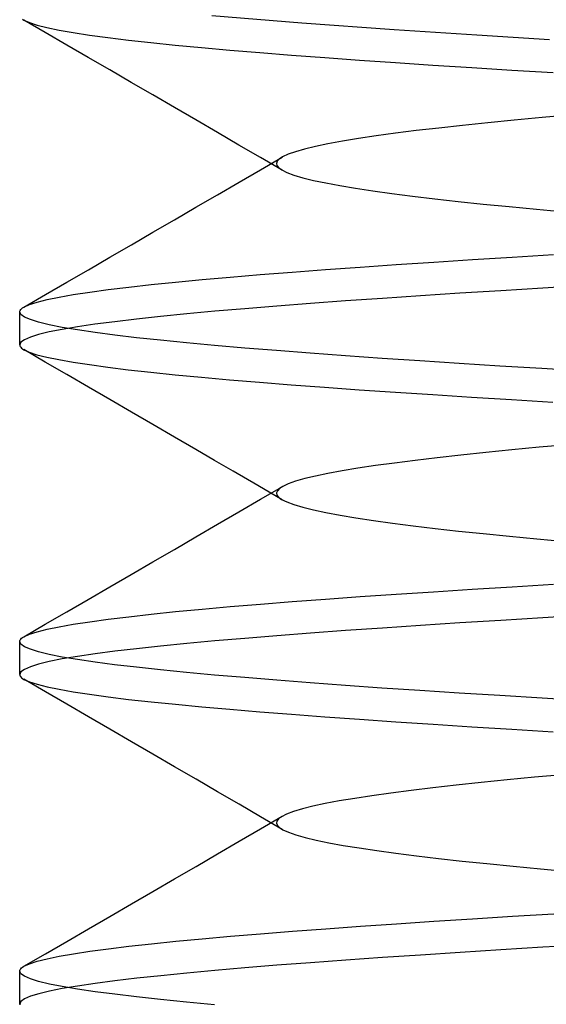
# Model space of a CAD drawing. Header units: millimetres. Extents: x 0 to 93, y -1.2 to 50.
# Tile 86 of 140: x 82.9 to 83.7, y 2.9 to 4.4. Entities that reach past the tile are written whole.
import ezdxf

# ---------------------------------------------------------------- set-up
doc = ezdxf.new("R2010")
doc.units = ezdxf.units.MM
doc.layers.add('MAIN-2', color=7, linetype='Continuous')

msp = doc.modelspace()

# ---------------------------------------------------------------- linework, layer by layer
at = {"layer": 'MAIN-2'}
for p, q in [((82.905, 4.4439), (82.9069, 4.4427)), ((82.9394, 4.4238), (82.9068, 4.4427)), ((82.9069, 4.4427), (82.9152, 4.4389)), ((82.9152, 4.4389), (82.9269, 4.4351)), ((83.1923, 4.4495), (83.3286, 4.4383)), ((83.3286, 4.4383), (83.4687, 4.4283)), ((82.9269, 4.4351), (82.9419, 4.4313)), ((82.972, 4.4049), (82.9394, 4.4238)), ((82.9419, 4.4313), (82.9602, 4.4275)), ((82.9602, 4.4275), (82.9818, 4.4237)), ((82.9818, 4.4237), (83.0066, 4.4199)), ((83.4687, 4.4283), (83.5941, 4.4201)), ((83.0066, 4.4199), (83.0345, 4.4161)), ((83.0345, 4.4161), (83.0655, 4.4124)), ((83.0655, 4.4124), (83.0996, 4.4086)), ((83.0996, 4.4086), (83.1367, 4.4048)), ((83.5941, 4.4201), (83.7048, 4.4133)), ((83.0046, 4.386), (82.972, 4.4049)), ((83.1367, 4.4048), (83.1766, 4.401)), ((83.1766, 4.401), (83.2193, 4.3972)), ((83.2193, 4.3972), (83.2648, 4.3934)), ((83.2648, 4.3934), (83.3129, 4.3896)), ((83.0372, 4.367), (83.0046, 4.386)), ((83.3129, 4.3896), (83.3634, 4.3858)), ((83.3634, 4.3858), (83.4161, 4.382)), ((83.4161, 4.382), (83.4709, 4.3782)), ((83.4709, 4.3782), (83.5277, 4.3745)), ((83.0699, 4.3481), (83.0372, 4.367)), ((83.5277, 4.3745), (83.5865, 4.3707)), ((83.5865, 4.3707), (83.6473, 4.3669)), ((83.6473, 4.3669), (83.7099, 4.3631)), ((83.1026, 4.3291), (83.0699, 4.3481)), ((83.1353, 4.3102), (83.1026, 4.3291)), ((83.1679, 4.2912), (83.1353, 4.3102)), ((83.2006, 4.2722), (83.1679, 4.2912)), ((83.6109, 4.2871), (83.5726, 4.283)), ((83.6511, 4.2911), (83.6109, 4.2871)), ((83.6932, 4.2951), (83.6511, 4.2911)), ((83.7371, 4.299), (83.6932, 4.2951)), ((83.2333, 4.2532), (83.2006, 4.2722)), ((83.5023, 4.275), (83.4706, 4.271)), ((83.5364, 4.279), (83.5023, 4.275)), ((83.5726, 4.283), (83.5364, 4.279)), ((83.3902, 4.259), (83.3684, 4.255)), ((83.4145, 4.263), (83.3902, 4.259)), ((83.4413, 4.267), (83.4145, 4.263)), ((83.4706, 4.271), (83.4413, 4.267)), ((83.266, 4.2342), (83.2333, 4.2532)), ((83.319, 4.2431), (83.3078, 4.2392)), ((83.3328, 4.2471), (83.319, 4.2431)), ((83.3493, 4.2511), (83.3328, 4.2471)), ((83.3684, 4.255), (83.3493, 4.2511)), ((83.2986, 4.2152), (83.266, 4.2342)), ((83.2661, 4.2158), (83.2988, 4.2348)), ((83.2914, 4.2286), (83.2903, 4.2254)), ((83.2945, 4.2319), (83.2914, 4.2286)), ((83.2994, 4.2352), (83.2945, 4.2319)), ((83.3078, 4.2392), (83.2994, 4.2352)), ((83.2334, 4.1968), (83.2661, 4.2158)), ((83.2903, 4.2254), (83.291, 4.2221)), ((83.291, 4.2221), (83.2936, 4.2188)), ((83.2936, 4.2188), (83.2981, 4.2155)), ((83.2981, 4.2155), (83.3061, 4.2116)), ((83.3061, 4.2116), (83.3168, 4.2076)), ((83.3168, 4.2076), (83.3302, 4.2036)), ((83.3302, 4.2036), (83.3463, 4.1996)), ((83.3463, 4.1996), (83.365, 4.1956)), ((83.2007, 4.1778), (83.2334, 4.1968)), ((83.365, 4.1956), (83.3863, 4.1917)), ((83.3863, 4.1917), (83.4102, 4.1877)), ((83.4102, 4.1877), (83.4366, 4.1837)), ((83.4366, 4.1837), (83.4655, 4.1797)), ((83.168, 4.1588), (83.2007, 4.1778)), ((83.4655, 4.1797), (83.4967, 4.1757)), ((83.4967, 4.1757), (83.5303, 4.1717)), ((83.5303, 4.1717), (83.566, 4.1677)), ((83.566, 4.1677), (83.6038, 4.1637)), ((83.1354, 4.1399), (83.168, 4.1588)), ((83.6038, 4.1637), (83.6433, 4.1597)), ((83.6433, 4.1597), (83.6846, 4.1558)), ((83.6846, 4.1558), (83.7275, 4.1518)), ((83.1027, 4.1209), (83.1354, 4.1399)), ((83.07, 4.1019), (83.1027, 4.1209)), ((83.0374, 4.083), (83.07, 4.1019)), ((83.0047, 4.064), (83.0374, 4.083)), ((83.5288, 4.0756), (83.5875, 4.0794)), ((83.5875, 4.0794), (83.6481, 4.0832)), ((83.6481, 4.0832), (83.7106, 4.0869)), ((82.9721, 4.0451), (83.0047, 4.064)), ((83.3139, 4.0605), (83.3645, 4.0643)), ((83.3645, 4.0643), (83.4173, 4.0681)), ((83.4173, 4.0681), (83.4721, 4.0719)), ((83.4721, 4.0719), (83.5288, 4.0756)), ((83.1372, 4.0453), (83.1773, 4.0491)), ((83.1773, 4.0491), (83.2201, 4.0529)), ((83.2201, 4.0529), (83.2657, 4.0567)), ((83.2657, 4.0567), (83.3139, 4.0605)), ((82.9395, 4.0262), (82.9721, 4.0451)), ((83.0068, 4.0301), (83.0348, 4.0339)), ((83.0348, 4.0339), (83.0659, 4.0377)), ((83.0659, 4.0377), (83.1001, 4.0415)), ((83.1001, 4.0415), (83.1372, 4.0453)), ((83.6945, 4.036), (83.6306, 4.0321)), ((83.7603, 4.0399), (83.6945, 4.036)), ((82.9068, 4.0073), (82.9395, 4.0262)), ((82.9269, 4.0149), (82.942, 4.0187)), ((82.942, 4.0187), (82.9603, 4.0225)), ((82.9603, 4.0225), (82.9819, 4.0263)), ((82.9819, 4.0263), (83.0068, 4.0301)), ((83.4509, 4.0205), (83.3952, 4.0166)), ((83.5088, 4.0244), (83.4509, 4.0205)), ((83.5686, 4.0283), (83.5088, 4.0244)), ((83.6306, 4.0321), (83.5686, 4.0283)), ((82.9012, 4.0024), (82.9021, 4.0037)), ((82.9021, 4.0037), (82.9034, 4.0049)), ((82.9034, 4.0049), (82.905, 4.0061)), ((82.905, 4.0061), (82.9069, 4.0073)), ((82.9069, 4.0073), (82.9153, 4.0111)), ((82.9153, 4.0111), (82.9269, 4.0149)), ((83.2422, 4.0048), (83.1966, 4.0009)), ((83.2906, 4.0088), (83.2422, 4.0048)), ((83.3417, 4.0127), (83.2906, 4.0088)), ((83.3952, 4.0166), (83.3417, 4.0127)), ((82.9005, 4), (82.9007, 4.0012)), ((82.9023, 3.9961), (82.9005, 4)), ((82.9005, 3.95), (82.9005, 4)), ((82.9007, 4.0012), (82.9012, 4.0024)), ((82.9077, 3.9922), (82.9023, 3.9961)), ((82.9167, 3.9883), (82.9077, 3.9922)), ((82.9292, 3.9844), (82.9167, 3.9883)), ((83.0779, 3.9891), (83.0447, 3.9852)), ((83.1144, 3.9931), (83.0779, 3.9891)), ((83.154, 3.997), (83.1144, 3.9931)), ((83.1966, 4.0009), (83.154, 3.997)), ((82.9454, 3.9804), (82.9292, 3.9844)), ((82.9651, 3.9765), (82.9454, 3.9804)), ((82.9651, 3.9735), (82.9454, 3.9696)), ((82.9882, 3.9774), (82.9651, 3.9735)), ((82.9882, 3.9726), (82.9651, 3.9765)), ((83.0147, 3.9813), (82.9882, 3.9774)), ((83.0447, 3.9852), (83.0147, 3.9813)), ((82.9167, 3.9617), (82.9077, 3.9578)), ((82.9293, 3.9657), (82.9167, 3.9617)), ((82.9454, 3.9696), (82.9293, 3.9657)), ((83.0148, 3.9687), (82.9882, 3.9726)), ((83.0447, 3.9648), (83.0148, 3.9687)), ((83.0778, 3.9609), (83.0447, 3.9648)), ((83.1143, 3.957), (83.0778, 3.9609)), ((82.9023, 3.9539), (82.9005, 3.95)), ((82.9005, 3.95), (82.9007, 3.9488)), ((82.9007, 3.9488), (82.9012, 3.9476)), ((82.9012, 3.9476), (82.9021, 3.9464)), ((82.9021, 3.9464), (82.9033, 3.9452)), ((82.9077, 3.9578), (82.9023, 3.9539)), ((82.9033, 3.9452), (82.9049, 3.9439)), ((82.9049, 3.9439), (82.9069, 3.9427)), ((83.1538, 3.953), (83.1143, 3.957)), ((83.1964, 3.9491), (83.1538, 3.953)), ((83.242, 3.9452), (83.1964, 3.9491)), ((83.2904, 3.9413), (83.242, 3.9452)), ((82.9394, 3.9238), (82.9068, 3.9428)), ((82.9069, 3.9427), (82.9151, 3.9389)), ((82.9151, 3.9389), (82.9267, 3.9351)), ((82.9267, 3.9351), (82.9417, 3.9313)), ((82.9417, 3.9313), (82.96, 3.9276)), ((83.3414, 3.9373), (83.2904, 3.9413)), ((83.3948, 3.9334), (83.3414, 3.9373)), ((83.4504, 3.9295), (83.3948, 3.9334)), ((83.508, 3.9257), (83.4504, 3.9295)), ((82.9721, 3.9049), (82.9394, 3.9238)), ((82.96, 3.9276), (82.9815, 3.9238)), ((82.9815, 3.9238), (83.0063, 3.92)), ((83.0063, 3.92), (83.0342, 3.9162)), ((83.0342, 3.9162), (83.0652, 3.9124)), ((83.5676, 3.9218), (83.508, 3.9257)), ((83.6293, 3.9179), (83.5676, 3.9218)), ((83.6931, 3.914), (83.6293, 3.9179)), ((83.7589, 3.9101), (83.6931, 3.914)), ((83.0047, 3.886), (82.9721, 3.9049)), ((83.0652, 3.9124), (83.0993, 3.9086)), ((83.0993, 3.9086), (83.1363, 3.9048)), ((83.1363, 3.9048), (83.1762, 3.901)), ((83.1762, 3.901), (83.2189, 3.8972)), ((83.0373, 3.8671), (83.0047, 3.886)), ((83.2189, 3.8972), (83.2644, 3.8934)), ((83.2644, 3.8934), (83.3125, 3.8896)), ((83.3125, 3.8896), (83.363, 3.8858)), ((83.363, 3.8858), (83.4157, 3.882)), ((83.4157, 3.882), (83.4706, 3.8783)), ((83.4706, 3.8783), (83.5274, 3.8745)), ((83.5274, 3.8745), (83.5862, 3.8707)), ((83.5862, 3.8707), (83.6469, 3.8669)), ((83.07, 3.8481), (83.0373, 3.8671)), ((83.6469, 3.8669), (83.7096, 3.8631)), ((83.1026, 3.8291), (83.07, 3.8481)), ((83.1353, 3.8102), (83.1026, 3.8291)), ((83.168, 3.7912), (83.1353, 3.8102)), ((83.6889, 3.7946), (83.6474, 3.7907)), ((83.7323, 3.7986), (83.6889, 3.7946)), ((83.1964, 3.7747), (83.168, 3.7912)), ((83.5699, 3.7827), (83.5342, 3.7788)), ((83.6077, 3.7867), (83.5699, 3.7827)), ((83.6474, 3.7907), (83.6077, 3.7867)), ((83.2247, 3.7582), (83.1964, 3.7747)), ((83.4403, 3.7669), (83.4138, 3.7629)), ((83.4693, 3.7708), (83.4403, 3.7669)), ((83.5006, 3.7748), (83.4693, 3.7708)), ((83.5342, 3.7788), (83.5006, 3.7748)), ((83.2618, 3.7367), (83.2247, 3.7582)), ((83.3494, 3.7511), (83.333, 3.7472)), ((83.3683, 3.755), (83.3494, 3.7511)), ((83.3898, 3.7589), (83.3683, 3.755)), ((83.4138, 3.7629), (83.3898, 3.7589)), ((83.2988, 3.7152), (83.2618, 3.7367)), ((83.266, 3.7158), (83.2987, 3.7348)), ((83.2997, 3.7354), (83.2947, 3.7321)), ((83.3081, 3.7393), (83.2997, 3.7354)), ((83.3193, 3.7433), (83.3081, 3.7393)), ((83.333, 3.7472), (83.3193, 3.7433)), ((83.2916, 3.7288), (83.2903, 3.7255)), ((83.2903, 3.7255), (83.291, 3.7222)), ((83.291, 3.7222), (83.2935, 3.7189)), ((83.2947, 3.7321), (83.2916, 3.7288)), ((83.2333, 3.6968), (83.266, 3.7158)), ((83.2935, 3.7189), (83.2979, 3.7157)), ((83.2979, 3.7157), (83.3058, 3.7117)), ((83.3058, 3.7117), (83.3165, 3.7077)), ((83.3165, 3.7077), (83.33, 3.7036)), ((83.2006, 3.6778), (83.2333, 3.6968)), ((83.33, 3.7036), (83.3462, 3.6996)), ((83.3462, 3.6996), (83.3651, 3.6956)), ((83.3651, 3.6956), (83.3867, 3.6916)), ((83.3867, 3.6916), (83.4108, 3.6876)), ((83.1679, 3.6588), (83.2006, 3.6778)), ((83.4108, 3.6876), (83.4373, 3.6836)), ((83.4373, 3.6836), (83.4662, 3.6796)), ((83.4662, 3.6796), (83.4974, 3.6756)), ((83.4974, 3.6756), (83.5308, 3.6716)), ((83.5308, 3.6716), (83.5664, 3.6676)), ((83.5664, 3.6676), (83.604, 3.6637)), ((83.604, 3.6637), (83.6437, 3.6597)), ((83.6437, 3.6597), (83.6852, 3.6557)), ((83.1352, 3.6398), (83.1679, 3.6588)), ((83.6852, 3.6557), (83.7286, 3.6517)), ((83.1025, 3.6209), (83.1352, 3.6398)), ((83.0699, 3.6019), (83.1025, 3.6209)), ((83.0372, 3.5829), (83.0699, 3.6019)), ((83.6481, 3.5831), (83.7107, 3.5869)), ((83.0046, 3.564), (83.0372, 3.5829)), ((83.4174, 3.5681), (83.4721, 3.5718)), ((83.4721, 3.5718), (83.5287, 3.5756)), ((83.5287, 3.5756), (83.5874, 3.5794)), ((83.5874, 3.5794), (83.6481, 3.5831)), ((82.972, 3.5451), (83.0046, 3.564)), ((83.2201, 3.5529), (83.2658, 3.5567)), ((83.2658, 3.5567), (83.3141, 3.5605)), ((83.3141, 3.5605), (83.3647, 3.5643)), ((83.3647, 3.5643), (83.4174, 3.5681)), ((82.9393, 3.5262), (82.972, 3.5451)), ((83.0659, 3.5377), (83.1, 3.5415)), ((83.1, 3.5415), (83.1371, 3.5453)), ((83.1371, 3.5453), (83.1772, 3.5491)), ((83.1772, 3.5491), (83.2201, 3.5529)), ((83.7602, 3.5399), (83.6944, 3.536)), ((82.9067, 3.5072), (82.9393, 3.5262)), ((82.9603, 3.5225), (82.9819, 3.5263)), ((82.9819, 3.5263), (83.0068, 3.5301)), ((83.0068, 3.5301), (83.0348, 3.5339)), ((83.0348, 3.5339), (83.0659, 3.5377)), ((83.5686, 3.5283), (83.5087, 3.5244)), ((83.6305, 3.5321), (83.5686, 3.5283)), ((83.6944, 3.536), (83.6305, 3.5321)), ((82.9069, 3.5073), (82.9153, 3.5111)), ((82.9153, 3.5111), (82.9269, 3.5149)), ((82.9269, 3.5149), (82.942, 3.5187)), ((82.942, 3.5187), (82.9603, 3.5225)), ((83.3417, 3.5127), (83.2906, 3.5087)), ((83.3952, 3.5166), (83.3417, 3.5127)), ((83.4509, 3.5205), (83.3952, 3.5166)), ((83.5087, 3.5244), (83.4509, 3.5205)), ((82.9005, 3.5), (82.9007, 3.5012)), ((82.9023, 3.4961), (82.9005, 3.5)), ((82.9005, 3.45), (82.9005, 3.5)), ((82.9007, 3.5012), (82.9012, 3.5024)), ((82.9012, 3.5024), (82.9021, 3.5037)), ((82.9021, 3.5037), (82.9034, 3.5049)), ((82.9077, 3.4922), (82.9023, 3.4961)), ((82.9034, 3.5049), (82.905, 3.5061)), ((82.905, 3.5061), (82.9069, 3.5073)), ((83.154, 3.497), (83.1144, 3.4931)), ((83.1966, 3.5009), (83.154, 3.497)), ((83.2422, 3.5048), (83.1966, 3.5009)), ((83.2906, 3.5087), (83.2422, 3.5048)), ((82.9167, 3.4883), (82.9077, 3.4922)), ((82.9293, 3.4843), (82.9167, 3.4883)), ((82.9454, 3.4804), (82.9293, 3.4843)), ((82.9651, 3.4765), (82.9454, 3.4804)), ((83.0148, 3.4813), (82.9882, 3.4774)), ((83.0447, 3.4852), (83.0148, 3.4813)), ((83.0779, 3.4891), (83.0447, 3.4852)), ((83.1144, 3.4931), (83.0779, 3.4891)), ((82.9293, 3.4657), (82.9167, 3.4617)), ((82.9454, 3.4696), (82.9293, 3.4657)), ((82.9651, 3.4735), (82.9454, 3.4696)), ((82.9882, 3.4774), (82.9651, 3.4735)), ((82.9882, 3.4726), (82.9651, 3.4765)), ((83.0148, 3.4687), (82.9882, 3.4726)), ((83.0446, 3.4648), (83.0148, 3.4687)), ((82.9023, 3.4539), (82.9005, 3.45)), ((82.9077, 3.4578), (82.9023, 3.4539)), ((82.9167, 3.4617), (82.9077, 3.4578)), ((83.0778, 3.4609), (83.0446, 3.4648)), ((83.1142, 3.457), (83.0778, 3.4609)), ((83.1538, 3.453), (83.1142, 3.457)), ((83.1964, 3.4491), (83.1538, 3.453)), ((82.9005, 3.45), (82.9007, 3.4488)), ((82.9007, 3.4488), (82.9012, 3.4476)), ((82.9012, 3.4476), (82.9021, 3.4463)), ((82.9021, 3.4463), (82.9034, 3.4451)), ((82.9034, 3.4451), (82.905, 3.4439)), ((82.905, 3.4439), (82.907, 3.4426)), ((82.9395, 3.4238), (82.9068, 3.4427)), ((82.907, 3.4426), (82.9153, 3.4388)), ((82.9153, 3.4388), (82.927, 3.4351)), ((83.2421, 3.4452), (83.1964, 3.4491)), ((83.2905, 3.4413), (83.2421, 3.4452)), ((83.3415, 3.4373), (83.2905, 3.4413)), ((83.3948, 3.4334), (83.3415, 3.4373)), ((82.927, 3.4351), (82.942, 3.4313)), ((82.9721, 3.4049), (82.9395, 3.4238)), ((82.942, 3.4313), (82.9604, 3.4275)), ((82.9604, 3.4275), (82.9819, 3.4237)), ((82.9819, 3.4237), (83.0067, 3.4199)), ((83.4503, 3.4295), (83.3948, 3.4334)), ((83.5079, 3.4257), (83.4503, 3.4295)), ((83.5676, 3.4218), (83.5079, 3.4257)), ((83.6294, 3.4179), (83.5676, 3.4218)), ((83.0067, 3.4199), (83.0347, 3.4161)), ((83.0347, 3.4161), (83.0658, 3.4123)), ((83.0658, 3.4123), (83.0999, 3.4085)), ((83.0999, 3.4085), (83.1369, 3.4048)), ((83.6933, 3.414), (83.6294, 3.4179)), ((83.759, 3.4101), (83.6933, 3.414)), ((83.0048, 3.3859), (82.9721, 3.4049)), ((83.1369, 3.4048), (83.1768, 3.401)), ((83.1768, 3.401), (83.2196, 3.3972)), ((83.2196, 3.3972), (83.265, 3.3934)), ((83.265, 3.3934), (83.3131, 3.3896)), ((83.0374, 3.367), (83.0048, 3.3859)), ((83.3131, 3.3896), (83.3636, 3.3858)), ((83.3636, 3.3858), (83.4163, 3.382)), ((83.4163, 3.382), (83.4711, 3.3782)), ((83.4711, 3.3782), (83.5279, 3.3744)), ((83.07, 3.348), (83.0374, 3.367)), ((83.5279, 3.3744), (83.5867, 3.3707)), ((83.5867, 3.3707), (83.6474, 3.3669)), ((83.6474, 3.3669), (83.7101, 3.3631)), ((83.1027, 3.3291), (83.07, 3.348)), ((83.1354, 3.3101), (83.1027, 3.3291)), ((83.1681, 3.2911), (83.1354, 3.3101)), ((83.2008, 3.2721), (83.1681, 3.2911)), ((83.6402, 3.29), (83.6006, 3.286)), ((83.6817, 3.294), (83.6402, 3.29)), ((83.725, 3.2979), (83.6817, 3.294)), ((83.2334, 3.2531), (83.2008, 3.2721)), ((83.4944, 3.274), (83.4636, 3.2701)), ((83.5276, 3.278), (83.4944, 3.274)), ((83.563, 3.282), (83.5276, 3.278)), ((83.6006, 3.286), (83.563, 3.282)), ((83.3853, 3.2582), (83.3641, 3.2542)), ((83.409, 3.2621), (83.3853, 3.2582)), ((83.4351, 3.2661), (83.409, 3.2621)), ((83.4636, 3.2701), (83.4351, 3.2661)), ((83.2661, 3.2341), (83.2334, 3.2531)), ((83.3162, 3.2422), (83.3056, 3.2383)), ((83.3295, 3.2462), (83.3162, 3.2422)), ((83.3455, 3.2502), (83.3295, 3.2462)), ((83.3641, 3.2542), (83.3455, 3.2502)), ((83.2988, 3.2151), (83.2661, 3.2341)), ((83.2662, 3.2159), (83.2989, 3.2349)), ((83.2909, 3.2277), (83.2903, 3.2244)), ((83.2934, 3.231), (83.2909, 3.2277)), ((83.2978, 3.2343), (83.2934, 3.231)), ((83.3056, 3.2383), (83.2978, 3.2343)), ((83.2335, 3.1969), (83.2662, 3.2159)), ((83.2903, 3.2244), (83.2916, 3.2211)), ((83.2916, 3.2211), (83.2947, 3.2178)), ((83.2947, 3.2178), (83.2998, 3.2145)), ((83.2998, 3.2145), (83.3084, 3.2106)), ((83.2008, 3.1779), (83.2335, 3.1969)), ((83.3084, 3.2106), (83.3197, 3.2066)), ((83.3197, 3.2066), (83.3338, 3.2026)), ((83.3338, 3.2026), (83.3504, 3.1987)), ((83.3504, 3.1987), (83.3696, 3.1947)), ((83.3696, 3.1947), (83.3914, 3.1908)), ((83.3914, 3.1908), (83.4157, 3.1868)), ((83.4157, 3.1868), (83.4423, 3.1829)), ((83.4423, 3.1829), (83.4714, 3.1789)), ((83.1681, 3.1589), (83.2008, 3.1779)), ((83.4714, 3.1789), (83.5027, 3.1749)), ((83.5027, 3.1749), (83.5363, 3.171)), ((83.5363, 3.171), (83.572, 3.167)), ((83.572, 3.167), (83.6097, 3.1631)), ((83.1354, 3.1399), (83.1681, 3.1589)), ((83.6097, 3.1631), (83.6493, 3.1591)), ((83.6493, 3.1591), (83.6908, 3.1552)), ((83.6908, 3.1552), (83.7339, 3.1513)), ((83.1027, 3.1209), (83.1354, 3.1399)), ((83.0701, 3.102), (83.1027, 3.1209)), ((83.0374, 3.083), (83.0701, 3.102)), ((83.0048, 3.0641), (83.0374, 3.083)), ((83.5291, 3.0756), (83.5877, 3.0794)), ((83.5877, 3.0794), (83.6484, 3.0832)), ((83.6484, 3.0832), (83.7109, 3.0869)), ((82.9721, 3.0451), (83.0048, 3.0641)), ((83.3145, 3.0605), (83.365, 3.0643)), ((83.365, 3.0643), (83.4177, 3.0681)), ((83.4177, 3.0681), (83.4724, 3.0719)), ((83.4724, 3.0719), (83.5291, 3.0756)), ((83.1375, 3.0453), (83.1776, 3.0491)), ((83.1776, 3.0491), (83.2205, 3.0529)), ((83.2205, 3.0529), (83.2662, 3.0567)), ((83.2662, 3.0567), (83.3145, 3.0605)), ((82.9395, 3.0262), (82.9721, 3.0451)), ((83.0071, 3.0301), (83.0351, 3.0339)), ((83.0351, 3.0339), (83.0662, 3.0377)), ((83.0662, 3.0377), (83.1004, 3.0415)), ((83.1004, 3.0415), (83.1375, 3.0453)), ((83.6307, 3.0322), (83.5688, 3.0283)), ((83.6946, 3.0361), (83.6307, 3.0322)), ((83.7604, 3.04), (83.6946, 3.0361)), ((82.9069, 3.0073), (82.9395, 3.0262)), ((82.9271, 3.015), (82.9422, 3.0188)), ((82.9422, 3.0188), (82.9605, 3.0225)), ((82.9605, 3.0225), (82.9822, 3.0263)), ((82.9822, 3.0263), (83.0071, 3.0301)), ((83.4511, 3.0205), (83.3953, 3.0166)), ((83.5089, 3.0244), (83.4511, 3.0205)), ((83.5688, 3.0283), (83.5089, 3.0244)), ((82.9007, 3.0012), (82.9012, 3.0025)), ((82.9012, 3.0025), (82.9021, 3.0037)), ((82.9021, 3.0037), (82.9034, 3.0049)), ((82.9034, 3.0049), (82.905, 3.0061)), ((82.905, 3.0061), (82.907, 3.0074)), ((82.907, 3.0074), (82.9154, 3.0112)), ((82.9154, 3.0112), (82.9271, 3.015)), ((83.2424, 3.0048), (83.1968, 3.0009)), ((83.2908, 3.0088), (83.2424, 3.0048)), ((83.3418, 3.0127), (83.2908, 3.0088)), ((83.3953, 3.0166), (83.3418, 3.0127)), ((82.9005, 3), (82.9007, 3.0012)), ((82.9023, 2.9961), (82.9005, 3)), ((82.9005, 2.95), (82.9005, 3)), ((82.9077, 2.9922), (82.9023, 2.9961)), ((82.9167, 2.9883), (82.9077, 2.9922)), ((82.9293, 2.9843), (82.9167, 2.9883)), ((83.0781, 2.9892), (83.0448, 2.9852)), ((83.1145, 2.9931), (83.0781, 2.9892)), ((83.1541, 2.997), (83.1145, 2.9931)), ((83.1968, 3.0009), (83.1541, 2.997)), ((82.9455, 2.9804), (82.9293, 2.9843)), ((82.9651, 2.9765), (82.9455, 2.9804)), ((82.9652, 2.9735), (82.9455, 2.9696)), ((82.9883, 2.9726), (82.9651, 2.9765)), ((82.9883, 2.9774), (82.9652, 2.9735)), ((83.0149, 2.9813), (82.9883, 2.9774)), ((83.0148, 2.9687), (82.9883, 2.9726)), ((83.0448, 2.9852), (83.0149, 2.9813)), ((82.9078, 2.9579), (82.9023, 2.954)), ((82.9168, 2.9618), (82.9078, 2.9579)), ((82.9294, 2.9657), (82.9168, 2.9618)), ((82.9455, 2.9696), (82.9294, 2.9657)), ((83.0447, 2.9648), (83.0148, 2.9687)), ((83.0779, 2.9609), (83.0447, 2.9648)), ((83.1143, 2.9569), (83.0779, 2.9609)), ((82.9023, 2.954), (82.9005, 2.9501)), ((82.9005, 2.9501), (82.9007, 2.9488)), ((83.1538, 2.953), (83.1143, 2.9569)), ((83.1964, 2.9491), (83.1538, 2.953))]:
    msp.add_line(p, q, dxfattribs=at)

doc.saveas('drawing.dxf')
